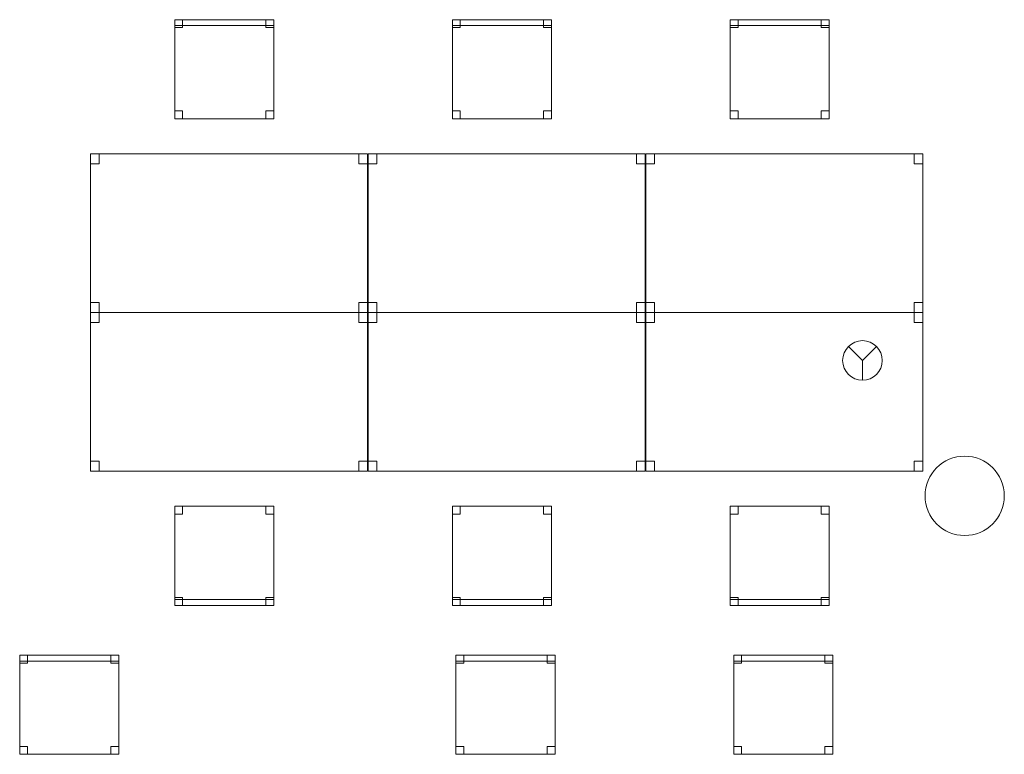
# Model space of a CAD drawing. Header units: metres. Extents: x 397.7 to 427.5, y 12.7 to 28.4.
# Tile 16 of 118: x 411.4 to 416.3, y 16.5 to 20.2. Entities that reach past the tile are written whole.
import ezdxf

# ---------------------------------------------------------------- set-up
doc = ezdxf.new("R2010")
doc.units = ezdxf.units.M
for name, color, linetype, lineweight in [('02_MOBILIARIO', 7, 'Continuous', 18), ('A-COLS-____-MCUT', 7, 'Continuous', 18), ('A-COLS-____-OTLN', 7, 'Continuous', 18), ('A-DETL-____-MBND', 7, 'Continuous', 18), ('A-DETL-GENF-OTLN', 7, 'Continuous', 18)]:
    doc.layers.add(name, color=color, linetype=linetype, lineweight=lineweight)

# ---------------------------------------------------------------- blocks, each defined once
blk = doc.blocks.new('Family - Cadira d_Oficina_P5-151199-08_PCI_P5')
at = {"layer": 'A-DETL-____-MBND', "color": 253, "true_color": 0xaaaaaa}
for p, q in [((0, 0), (0, 0.5)), ((0, 0.5), (0.5, 0.5)), ((0, 0.5), (0, 0)), ((0.5, 0.5), (0, 0.5)), ((0, 0.5), (0.04, 0.5)), ((0, 0.46), (0, 0.5)), ((0.04, 0.5), (0, 0.5)), ((0, 0.5), (0, 0.46)), ((0.04, 0.5), (0.04, 0.46)), ((0.04, 0.46), (0.04, 0.5)), ((0.46, 0.5), (0.5, 0.5)), ((0.46, 0.46), (0.46, 0.5)), ((0.5, 0.5), (0.46, 0.5)), ((0.46, 0.5), (0.46, 0.46)), ((0.5, 0.5), (0.5, 0)), ((0.5, 0), (0.5, 0.5)), ((0.5, 0.5), (0.5, 0.46)), ((0.5, 0.46), (0.5, 0.5)), ((0.04, 0.46), (0, 0.46)), ((0, 0.46), (0.04, 0.46)), ((0.5, 0.46), (0.46, 0.46)), ((0.46, 0.46), (0.5, 0.46)), ((0, 0.04), (0.04, 0.04)), ((0, 0), (0, 0.04)), ((0.04, 0.04), (0, 0.04)), ((0, 0.04), (0, 0)), ((0, 0.03), (0.5, 0.03)), ((0, 0), (0, 0.03)), ((0.5, 0.03), (0, 0.03)), ((0, 0.03), (0, 0)), ((0.5, 0), (0, 0)), ((0, 0), (0.5, 0)), ((0.5, 0), (0, 0)), ((0, 0), (0.5, 0)), ((0.04, 0), (0, 0)), ((0, 0), (0.04, 0)), ((0.04, 0.04), (0.04, 0)), ((0.04, 0), (0.04, 0.04)), ((0.46, 0.04), (0.5, 0.04)), ((0.46, 0), (0.46, 0.04)), ((0.5, 0.04), (0.46, 0.04)), ((0.46, 0.04), (0.46, 0)), ((0.5, 0), (0.46, 0)), ((0.5, 0.04), (0.5, 0)), ((0.5, 0), (0.5, 0.04)), ((0.5, 0.03), (0.5, 0)), ((0.5, 0), (0.5, 0.03)), ((0.46, 0), (0.5, 0))]:
    blk.add_line(p, q, dxfattribs=at)
blk = doc.blocks.new('Family - Taula 140X80_P5-151352-08_PCI_P5')
at = {"layer": 'A-DETL-____-MBND', "color": 253, "true_color": 0xaaaaaa}
for p, q in [((0, 0), (0, 0.8001)), ((0, 0.8001), (1.3973, 0.8001)), ((1.3973, 0.8001), (0, 0.8001)), ((0, 0.8001), (0, 0)), ((0, 0.7501), (0, 0.8001)), ((0, 0.8001), (0.0437, 0.8001)), ((0.0437, 0.8001), (0, 0.8001)), ((0, 0.8001), (0, 0.7501)), ((0.0437, 0.8001), (0.0437, 0.7501)), ((0.0437, 0.7501), (0.0437, 0.8001)), ((1.3536, 0.7501), (1.3536, 0.8001)), ((1.3536, 0.8001), (1.3973, 0.8001)), ((1.3973, 0.8001), (1.3536, 0.8001)), ((1.3536, 0.8001), (1.3536, 0.7501)), ((1.3973, 0.8001), (1.3973, 0.7501)), ((1.3973, 0.7501), (1.3973, 0.8001)), ((1.3973, 0.8001), (1.3973, 0)), ((1.3973, 0), (1.3973, 0.8001)), ((0.0437, 0.7501), (0, 0.7501)), ((0, 0.7501), (0.0437, 0.7501)), ((1.3973, 0.7501), (1.3536, 0.7501)), ((1.3536, 0.7501), (1.3973, 0.7501)), ((0, 0), (0, 0.05)), ((0, 0.05), (0.0437, 0.05)), ((0.0437, 0.05), (0, 0.05)), ((0, 0.05), (0, 0)), ((0.0437, 0.05), (0.0437, 0)), ((0.0437, 0), (0.0437, 0.05)), ((1.3536, 0), (1.3536, 0.05)), ((1.3536, 0.05), (1.3973, 0.05)), ((1.3973, 0.05), (1.3536, 0.05)), ((1.3536, 0.05), (1.3536, 0)), ((1.3973, 0.05), (1.3973, 0)), ((1.3973, 0), (1.3973, 0.05)), ((1.3973, 0), (0, 0)), ((0, 0), (1.3973, 0)), ((0.0437, 0), (0, 0)), ((0, 0), (0.0437, 0)), ((1.3973, 0), (1.3536, 0)), ((1.3536, 0), (1.3973, 0))]:
    blk.add_line(p, q, dxfattribs=at)
blk = doc.blocks.new('Family - Cadira d_Oficina_P5-151406-08_PCI_P5')
at = {"layer": 'A-DETL-____-MBND', "color": 253, "true_color": 0xaaaaaa}
for p, q in [((0, 0.47), (0, 0.5)), ((0, 0.5), (0.5, 0.5)), ((0, 0.5), (0, 0.47)), ((0.5, 0.5), (0, 0.5)), ((0, 0), (0, 0.5)), ((0, 0.5), (0.5, 0.5)), ((0.5, 0.5), (0, 0.5)), ((0, 0.5), (0, 0)), ((0, 0.46), (0, 0.5)), ((0, 0.5), (0.04, 0.5)), ((0, 0.5), (0, 0.46)), ((0.04, 0.5), (0, 0.5)), ((0.04, 0.5), (0.04, 0.46)), ((0.04, 0.46), (0.04, 0.5)), ((0.46, 0.46), (0.46, 0.5)), ((0.46, 0.5), (0.5, 0.5)), ((0.46, 0.5), (0.46, 0.46)), ((0.5, 0.5), (0.46, 0.5)), ((0.5, 0.5), (0.5, 0.47)), ((0.5, 0.47), (0.5, 0.5)), ((0.5, 0.5), (0.5, 0)), ((0.5, 0), (0.5, 0.5)), ((0.5, 0.5), (0.5, 0.46)), ((0.5, 0.46), (0.5, 0.5)), ((0.5, 0.47), (0, 0.47)), ((0, 0.47), (0.5, 0.47)), ((0.04, 0.46), (0, 0.46)), ((0, 0.46), (0.04, 0.46)), ((0.5, 0.46), (0.46, 0.46)), ((0.46, 0.46), (0.5, 0.46)), ((0, 0), (0, 0.04)), ((0, 0.04), (0.04, 0.04)), ((0, 0.04), (0, 0)), ((0.04, 0.04), (0, 0.04)), ((0.04, 0), (0, 0)), ((0, 0), (0.04, 0)), ((0.5, 0), (0, 0)), ((0.04, 0.04), (0.04, 0)), ((0.04, 0), (0.04, 0.04)), ((0.46, 0), (0.46, 0.04)), ((0.46, 0.04), (0.5, 0.04)), ((0.46, 0.04), (0.46, 0)), ((0.5, 0.04), (0.46, 0.04)), ((0.5, 0), (0.46, 0)), ((0.46, 0), (0.5, 0)), ((0.5, 0.04), (0.5, 0)), ((0.5, 0), (0.5, 0.04)), ((0, 0), (0.5, 0))]:
    blk.add_line(p, q, dxfattribs=at)
blk = doc.blocks.new('Family - Cadira d_Oficina_P5-151412-08_PCI_P5')
at = {"layer": 'A-DETL-____-MBND', "color": 253, "true_color": 0xaaaaaa}
for p, q in [((0, 0), (0, 0.5)), ((0, 0.5), (0.5, 0.5)), ((0, 0.5), (0, 0)), ((0.5, 0.5), (0, 0.5)), ((0, 0.5), (0.04, 0.5)), ((0, 0.46), (0, 0.5)), ((0.04, 0.5), (0, 0.5)), ((0, 0.5), (0, 0.46)), ((0.04, 0.5), (0.04, 0.46)), ((0.04, 0.46), (0.04, 0.5)), ((0.46, 0.5), (0.5, 0.5)), ((0.46, 0.46), (0.46, 0.5)), ((0.5, 0.5), (0.46, 0.5)), ((0.46, 0.5), (0.46, 0.46)), ((0.5, 0.5), (0.5, 0)), ((0.5, 0), (0.5, 0.5)), ((0.5, 0.5), (0.5, 0.46)), ((0.5, 0.46), (0.5, 0.5)), ((0.04, 0.46), (0, 0.46)), ((0, 0.46), (0.04, 0.46)), ((0.5, 0.46), (0.46, 0.46)), ((0.46, 0.46), (0.5, 0.46)), ((0, 0.04), (0.04, 0.04)), ((0, 0), (0, 0.04)), ((0.04, 0.04), (0, 0.04)), ((0, 0.04), (0, 0)), ((0, 0.03), (0.5, 0.03)), ((0, 0), (0, 0.03)), ((0.5, 0.03), (0, 0.03)), ((0, 0.03), (0, 0)), ((0.5, 0), (0, 0)), ((0, 0), (0.5, 0)), ((0.5, 0), (0, 0)), ((0, 0), (0.5, 0)), ((0.04, 0), (0, 0)), ((0, 0), (0.04, 0)), ((0.04, 0.04), (0.04, 0)), ((0.04, 0), (0.04, 0.04)), ((0.46, 0.04), (0.5, 0.04)), ((0.46, 0), (0.46, 0.04)), ((0.5, 0.04), (0.46, 0.04)), ((0.46, 0.04), (0.46, 0)), ((0.5, 0), (0.46, 0)), ((0.5, 0.04), (0.5, 0)), ((0.5, 0), (0.5, 0.04)), ((0.5, 0.03), (0.5, 0)), ((0.5, 0), (0.5, 0.03)), ((0.46, 0), (0.5, 0))]:
    blk.add_line(p, q, dxfattribs=at)
blk = doc.blocks.new('Family - Cadira d_Oficina_P5-151426-08_PCI_P5')
at = {"layer": 'A-DETL-____-MBND', "color": 253, "true_color": 0xaaaaaa}
for p, q in [((0, 0.46), (0, 0.5)), ((0, 0.5), (0.04, 0.5)), ((0, 0.5), (0, 0.46)), ((0.04, 0.5), (0, 0.5)), ((0, 0), (0, 0.5)), ((0, 0.5), (0.5, 0.5)), ((0.5, 0.5), (0, 0.5)), ((0, 0.5), (0, 0)), ((0, 0.47), (0, 0.5)), ((0, 0.5), (0.5, 0.5)), ((0, 0.5), (0, 0.47)), ((0.5, 0.5), (0, 0.5)), ((0.04, 0.5), (0.04, 0.46)), ((0.04, 0.46), (0.04, 0.5)), ((0.46, 0.46), (0.46, 0.5)), ((0.46, 0.5), (0.5, 0.5)), ((0.46, 0.5), (0.46, 0.46)), ((0.5, 0.5), (0.46, 0.5)), ((0.5, 0.5), (0.5, 0.46)), ((0.5, 0.46), (0.5, 0.5)), ((0.5, 0.5), (0.5, 0)), ((0.5, 0), (0.5, 0.5)), ((0.5, 0.5), (0.5, 0.47)), ((0.5, 0.47), (0.5, 0.5)), ((0.5, 0.47), (0, 0.47)), ((0, 0.47), (0.5, 0.47)), ((0.04, 0.46), (0, 0.46)), ((0, 0.46), (0.04, 0.46)), ((0.5, 0.46), (0.46, 0.46)), ((0.46, 0.46), (0.5, 0.46)), ((0, 0), (0, 0.04)), ((0, 0.04), (0.04, 0.04)), ((0, 0.04), (0, 0)), ((0.04, 0.04), (0, 0.04)), ((0.5, 0), (0, 0)), ((0.04, 0), (0, 0)), ((0, 0), (0.04, 0)), ((0.04, 0.04), (0.04, 0)), ((0.04, 0), (0.04, 0.04)), ((0.46, 0), (0.46, 0.04)), ((0.46, 0.04), (0.5, 0.04)), ((0.46, 0.04), (0.46, 0)), ((0.5, 0.04), (0.46, 0.04)), ((0.5, 0), (0.46, 0)), ((0.46, 0), (0.5, 0)), ((0.5, 0.04), (0.5, 0)), ((0.5, 0), (0.5, 0.04)), ((0, 0), (0.5, 0))]:
    blk.add_line(p, q, dxfattribs=at)
blk = doc.blocks.new('Family - Taula 140X80_P5-151454-08_PCI_P5')
at = {"layer": 'A-DETL-____-MBND', "color": 253, "true_color": 0xaaaaaa}
for p, q in [((0, 0.8001), (0.0437, 0.8001)), ((0, 0.7501), (0, 0.8001)), ((0.0437, 0.8001), (0, 0.8001)), ((0, 0.8001), (0, 0.7501)), ((0, 0.8001), (1.3973, 0.8001)), ((0, 0), (0, 0.8001)), ((1.3973, 0.8001), (0, 0.8001)), ((0, 0.8001), (0, 0)), ((0.0437, 0.8001), (0.0437, 0.7501)), ((0.0437, 0.7501), (0.0437, 0.8001)), ((1.3536, 0.8001), (1.3973, 0.8001)), ((1.3536, 0.7501), (1.3536, 0.8001)), ((1.3973, 0.8001), (1.3536, 0.8001)), ((1.3536, 0.8001), (1.3536, 0.7501)), ((1.3973, 0.8001), (1.3973, 0.7501)), ((1.3973, 0.7501), (1.3973, 0.8001)), ((1.3973, 0.8001), (1.3973, 0)), ((1.3973, 0), (1.3973, 0.8001)), ((0.0437, 0.7501), (0, 0.7501)), ((0, 0.7501), (0.0437, 0.7501)), ((1.3973, 0.7501), (1.3536, 0.7501)), ((1.3536, 0.7501), (1.3973, 0.7501)), ((0, 0.05), (0.0437, 0.05)), ((0, 0), (0, 0.05)), ((0.0437, 0.05), (0, 0.05)), ((0, 0.05), (0, 0)), ((0.0437, 0.05), (0.0437, 0)), ((0.0437, 0), (0.0437, 0.05)), ((1.3536, 0.05), (1.3973, 0.05)), ((1.3536, 0), (1.3536, 0.05)), ((1.3973, 0.05), (1.3536, 0.05)), ((1.3536, 0.05), (1.3536, 0)), ((1.3973, 0.05), (1.3973, 0)), ((1.3973, 0), (1.3973, 0.05)), ((0, 0), (1.3973, 0)), ((0.0437, 0), (0, 0)), ((0, 0), (0.0437, 0)), ((1.3973, 0), (1.3536, 0)), ((1.3536, 0), (1.3973, 0)), ((1.3973, 0), (0, 0))]:
    blk.add_line(p, q, dxfattribs=at)
blk = doc.blocks.new('Family - Cadira d_Oficina_P5-151456-08_PCI_P5')
at = {"layer": 'A-DETL-____-MBND', "color": 253, "true_color": 0xaaaaaa}
for p, q in [((0, 0), (0, 0.5)), ((0, 0.5), (0.5, 0.5)), ((0, 0.5), (0, 0)), ((0.5, 0.5), (0, 0.5)), ((0, 0.5), (0.04, 0.5)), ((0, 0.46), (0, 0.5)), ((0.04, 0.5), (0, 0.5)), ((0, 0.5), (0, 0.46)), ((0.04, 0.5), (0.04, 0.46)), ((0.04, 0.46), (0.04, 0.5)), ((0.46, 0.5), (0.5, 0.5)), ((0.46, 0.46), (0.46, 0.5)), ((0.5, 0.5), (0.46, 0.5)), ((0.46, 0.5), (0.46, 0.46)), ((0.5, 0.5), (0.5, 0.46)), ((0.5, 0.46), (0.5, 0.5)), ((0.5, 0.5), (0.5, 0)), ((0.5, 0), (0.5, 0.5)), ((0.04, 0.46), (0, 0.46)), ((0, 0.46), (0.04, 0.46)), ((0.5, 0.46), (0.46, 0.46)), ((0.46, 0.46), (0.5, 0.46)), ((0, 0.04), (0.04, 0.04)), ((0, 0), (0, 0.04)), ((0.04, 0.04), (0, 0.04)), ((0, 0.04), (0, 0)), ((0, 0.03), (0.5, 0.03)), ((0, 0), (0, 0.03)), ((0.5, 0.03), (0, 0.03)), ((0, 0.03), (0, 0)), ((0.5, 0), (0, 0)), ((0, 0), (0.5, 0)), ((0.5, 0), (0, 0)), ((0, 0), (0.5, 0)), ((0.04, 0), (0, 0)), ((0, 0), (0.04, 0)), ((0.04, 0.04), (0.04, 0)), ((0.04, 0), (0.04, 0.04)), ((0.46, 0.04), (0.5, 0.04)), ((0.46, 0), (0.46, 0.04)), ((0.5, 0.04), (0.46, 0.04)), ((0.46, 0.04), (0.46, 0)), ((0.5, 0), (0.46, 0)), ((0.5, 0.04), (0.5, 0)), ((0.5, 0), (0.5, 0.04)), ((0.5, 0.03), (0.5, 0)), ((0.5, 0), (0.5, 0.03)), ((0.46, 0), (0.5, 0))]:
    blk.add_line(p, q, dxfattribs=at)
blk = doc.blocks.new('Family - Taula 140X80_P5-151742-08_PCI_P5')
at = {"layer": 'A-DETL-____-MBND', "color": 253, "true_color": 0xaaaaaa}
for p, q in [((0, 0.8001), (1.3973, 0.8001)), ((0, 0), (0, 0.8001)), ((1.3973, 0.8001), (0, 0.8001)), ((0, 0.8001), (0, 0)), ((0, 0.8001), (0.0437, 0.8001)), ((0, 0.7501), (0, 0.8001)), ((0.0437, 0.8001), (0, 0.8001)), ((0, 0.8001), (0, 0.7501)), ((0.0437, 0.8001), (0.0437, 0.7501)), ((0.0437, 0.7501), (0.0437, 0.8001)), ((1.3536, 0.8001), (1.3973, 0.8001)), ((1.3536, 0.7501), (1.3536, 0.8001)), ((1.3973, 0.8001), (1.3536, 0.8001)), ((1.3536, 0.8001), (1.3536, 0.7501)), ((1.3973, 0.8001), (1.3973, 0.7501)), ((1.3973, 0.7501), (1.3973, 0.8001)), ((1.3973, 0.8001), (1.3973, 0)), ((1.3973, 0), (1.3973, 0.8001)), ((0.0437, 0.7501), (0, 0.7501)), ((0, 0.7501), (0.0437, 0.7501)), ((1.3973, 0.7501), (1.3536, 0.7501)), ((1.3536, 0.7501), (1.3973, 0.7501)), ((0, 0.05), (0.0437, 0.05)), ((0, 0), (0, 0.05)), ((0.0437, 0.05), (0, 0.05)), ((0, 0.05), (0, 0)), ((0.0437, 0.05), (0.0437, 0)), ((0.0437, 0), (0.0437, 0.05)), ((1.3536, 0.05), (1.3973, 0.05)), ((1.3536, 0), (1.3536, 0.05)), ((1.3973, 0.05), (1.3536, 0.05)), ((1.3536, 0.05), (1.3536, 0)), ((1.3973, 0.05), (1.3973, 0)), ((1.3973, 0), (1.3973, 0.05)), ((0, 0), (1.3973, 0)), ((0.0437, 0), (0, 0)), ((0, 0), (0.0437, 0)), ((1.3973, 0), (1.3536, 0)), ((1.3536, 0), (1.3973, 0)), ((1.3973, 0), (0, 0))]:
    blk.add_line(p, q, dxfattribs=at)
blk = doc.blocks.new('Family - Cadira d_Oficina_P5-151779-08_PCI_P5')
at = {"layer": 'A-DETL-____-MBND', "color": 253, "true_color": 0xaaaaaa}
for p, q in [((0, 0.46), (0, 0.5)), ((0, 0.5), (0.04, 0.5)), ((0, 0.5), (0, 0.46)), ((0.04, 0.5), (0, 0.5)), ((0, 0), (0, 0.5)), ((0, 0.5), (0.5, 0.5)), ((0.5, 0.5), (0, 0.5)), ((0, 0.5), (0, 0)), ((0, 0.47), (0, 0.5)), ((0, 0.5), (0.5, 0.5)), ((0, 0.5), (0, 0.47)), ((0.5, 0.5), (0, 0.5)), ((0.04, 0.5), (0.04, 0.46)), ((0.04, 0.46), (0.04, 0.5)), ((0.46, 0.46), (0.46, 0.5)), ((0.46, 0.5), (0.5, 0.5)), ((0.46, 0.5), (0.46, 0.46)), ((0.5, 0.5), (0.46, 0.5)), ((0.5, 0.5), (0.5, 0.46)), ((0.5, 0.46), (0.5, 0.5)), ((0.5, 0.5), (0.5, 0)), ((0.5, 0), (0.5, 0.5)), ((0.5, 0.5), (0.5, 0.47)), ((0.5, 0.47), (0.5, 0.5)), ((0.5, 0.47), (0, 0.47)), ((0, 0.47), (0.5, 0.47)), ((0.04, 0.46), (0, 0.46)), ((0, 0.46), (0.04, 0.46)), ((0.5, 0.46), (0.46, 0.46)), ((0.46, 0.46), (0.5, 0.46)), ((0, 0), (0, 0.04)), ((0, 0.04), (0.04, 0.04)), ((0, 0.04), (0, 0)), ((0.04, 0.04), (0, 0.04)), ((0.5, 0), (0, 0)), ((0.04, 0), (0, 0)), ((0, 0), (0.04, 0)), ((0.04, 0.04), (0.04, 0)), ((0.04, 0), (0.04, 0.04)), ((0.46, 0), (0.46, 0.04)), ((0.46, 0.04), (0.5, 0.04)), ((0.46, 0.04), (0.46, 0)), ((0.5, 0.04), (0.46, 0.04)), ((0.5, 0), (0.46, 0)), ((0.46, 0), (0.5, 0)), ((0.5, 0.04), (0.5, 0)), ((0.5, 0), (0.5, 0.04)), ((0, 0), (0.5, 0))]:
    blk.add_line(p, q, dxfattribs=at)
blk = doc.blocks.new('Family - Taula 140X80_P5-151785-08_PCI_P5')
at = {"layer": 'A-DETL-____-MBND', "color": 253, "true_color": 0xaaaaaa}
for p, q in [((0, 0), (0, 0.8001)), ((0, 0.8001), (1.3973, 0.8001)), ((1.3973, 0.8001), (0, 0.8001)), ((0, 0.8001), (0, 0)), ((0, 0.7501), (0, 0.8001)), ((0, 0.8001), (0.0437, 0.8001)), ((0.0437, 0.8001), (0, 0.8001)), ((0, 0.8001), (0, 0.7501)), ((0.0437, 0.8001), (0.0437, 0.7501)), ((0.0437, 0.7501), (0.0437, 0.8001)), ((1.3536, 0.7501), (1.3536, 0.8001)), ((1.3536, 0.8001), (1.3973, 0.8001)), ((1.3973, 0.8001), (1.3536, 0.8001)), ((1.3536, 0.8001), (1.3536, 0.7501)), ((1.3973, 0.8001), (1.3973, 0.7501)), ((1.3973, 0.7501), (1.3973, 0.8001)), ((1.3973, 0.8001), (1.3973, 0)), ((1.3973, 0), (1.3973, 0.8001)), ((0.0437, 0.7501), (0, 0.7501)), ((0, 0.7501), (0.0437, 0.7501)), ((1.3973, 0.7501), (1.3536, 0.7501)), ((1.3536, 0.7501), (1.3973, 0.7501)), ((0, 0), (0, 0.05)), ((0, 0.05), (0.0437, 0.05)), ((0.0437, 0.05), (0, 0.05)), ((0, 0.05), (0, 0)), ((0.0437, 0.05), (0.0437, 0)), ((0.0437, 0), (0.0437, 0.05)), ((1.3536, 0), (1.3536, 0.05)), ((1.3536, 0.05), (1.3973, 0.05)), ((1.3973, 0.05), (1.3536, 0.05)), ((1.3536, 0.05), (1.3536, 0)), ((1.3973, 0.05), (1.3973, 0)), ((1.3973, 0), (1.3973, 0.05)), ((1.3973, 0), (0, 0)), ((0, 0), (1.3973, 0)), ((0.0437, 0), (0, 0)), ((0, 0), (0.0437, 0)), ((1.3973, 0), (1.3536, 0)), ((1.3536, 0), (1.3973, 0))]:
    blk.add_line(p, q, dxfattribs=at)
blk = doc.blocks.new('Family - Taula 140X80_P5-151798-08_PCI_P5')
at = {"layer": 'A-DETL-____-MBND', "color": 253, "true_color": 0xaaaaaa}
for p, q in [((0, 0), (0, 0.8001)), ((0, 0.8001), (1.3973, 0.8001)), ((1.3973, 0.8001), (0, 0.8001)), ((0, 0.8001), (0, 0)), ((0, 0.7501), (0, 0.8001)), ((0, 0.8001), (0.0437, 0.8001)), ((0.0437, 0.8001), (0, 0.8001)), ((0, 0.8001), (0, 0.7501)), ((0.0437, 0.8001), (0.0437, 0.7501)), ((0.0437, 0.7501), (0.0437, 0.8001)), ((1.3536, 0.7501), (1.3536, 0.8001)), ((1.3536, 0.8001), (1.3973, 0.8001)), ((1.3973, 0.8001), (1.3536, 0.8001)), ((1.3536, 0.8001), (1.3536, 0.7501)), ((1.3973, 0.8001), (1.3973, 0)), ((1.3973, 0), (1.3973, 0.8001)), ((1.3973, 0.8001), (1.3973, 0.7501)), ((1.3973, 0.7501), (1.3973, 0.8001)), ((0.0437, 0.7501), (0, 0.7501)), ((0, 0.7501), (0.0437, 0.7501)), ((1.3973, 0.7501), (1.3536, 0.7501)), ((1.3536, 0.7501), (1.3973, 0.7501)), ((0, 0), (0, 0.05)), ((0, 0.05), (0.0437, 0.05)), ((0.0437, 0.05), (0, 0.05)), ((0, 0.05), (0, 0)), ((0.0437, 0.05), (0.0437, 0)), ((0.0437, 0), (0.0437, 0.05)), ((1.3536, 0), (1.3536, 0.05)), ((1.3536, 0.05), (1.3973, 0.05)), ((1.3973, 0.05), (1.3536, 0.05)), ((1.3536, 0.05), (1.3536, 0)), ((1.3973, 0.05), (1.3973, 0)), ((1.3973, 0), (1.3973, 0.05)), ((1.3973, 0), (0, 0)), ((0, 0), (1.3973, 0)), ((0.0437, 0), (0, 0)), ((0, 0), (0.0437, 0)), ((1.3973, 0), (1.3536, 0)), ((1.3536, 0), (1.3973, 0))]:
    blk.add_line(p, q, dxfattribs=at)
blk = doc.blocks.new('Family - Cadira d_Oficina_P5-151800-08_PCI_P5')
at = {"layer": 'A-DETL-____-MBND', "color": 253, "true_color": 0xaaaaaa}
for p, q in [((0, 0), (0, 0.5)), ((0, 0.5), (0.5, 0.5)), ((0.5, 0.5), (0, 0.5)), ((0, 0.5), (0, 0)), ((0, 0.46), (0, 0.5)), ((0, 0.5), (0.04, 0.5)), ((0, 0.5), (0, 0.46)), ((0.04, 0.5), (0, 0.5)), ((0, 0.47), (0, 0.5)), ((0, 0.5), (0.5, 0.5)), ((0, 0.5), (0, 0.47)), ((0.5, 0.5), (0, 0.5)), ((0.04, 0.5), (0.04, 0.46)), ((0.04, 0.46), (0.04, 0.5)), ((0.46, 0.46), (0.46, 0.5)), ((0.46, 0.5), (0.5, 0.5)), ((0.46, 0.5), (0.46, 0.46)), ((0.5, 0.5), (0.46, 0.5)), ((0.5, 0.5), (0.5, 0)), ((0.5, 0), (0.5, 0.5)), ((0.5, 0.5), (0.5, 0.47)), ((0.5, 0.47), (0.5, 0.5)), ((0.5, 0.5), (0.5, 0.46)), ((0.5, 0.46), (0.5, 0.5)), ((0.5, 0.47), (0, 0.47)), ((0, 0.47), (0.5, 0.47)), ((0.04, 0.46), (0, 0.46)), ((0, 0.46), (0.04, 0.46)), ((0.5, 0.46), (0.46, 0.46)), ((0.46, 0.46), (0.5, 0.46)), ((0, 0), (0, 0.04)), ((0, 0.04), (0.04, 0.04)), ((0, 0.04), (0, 0)), ((0.04, 0.04), (0, 0.04)), ((0.5, 0), (0, 0)), ((0.04, 0), (0, 0)), ((0, 0), (0.04, 0)), ((0.04, 0.04), (0.04, 0)), ((0.04, 0), (0.04, 0.04)), ((0.46, 0), (0.46, 0.04)), ((0.46, 0.04), (0.5, 0.04)), ((0.46, 0.04), (0.46, 0)), ((0.5, 0.04), (0.46, 0.04)), ((0.5, 0), (0.46, 0)), ((0.46, 0), (0.5, 0)), ((0.5, 0.04), (0.5, 0)), ((0.5, 0), (0.5, 0.04)), ((0, 0), (0.5, 0))]:
    blk.add_line(p, q, dxfattribs=at)
blk = doc.blocks.new('Family - Cadira d_Oficina_P5-151813-08_PCI_P5')
at = {"layer": 'A-DETL-____-MBND', "color": 253, "true_color": 0xaaaaaa}
for p, q in [((0, 0), (0, 0.5)), ((0, 0.5), (0.5, 0.5)), ((0.5, 0.5), (0, 0.5)), ((0, 0.5), (0, 0)), ((0, 0.47), (0, 0.5)), ((0, 0.5), (0.5, 0.5)), ((0, 0.5), (0, 0.47)), ((0.5, 0.5), (0, 0.5)), ((0, 0.46), (0, 0.5)), ((0, 0.5), (0.04, 0.5)), ((0, 0.5), (0, 0.46)), ((0.04, 0.5), (0, 0.5)), ((0.04, 0.5), (0.04, 0.46)), ((0.04, 0.46), (0.04, 0.5)), ((0.46, 0.46), (0.46, 0.5)), ((0.46, 0.5), (0.5, 0.5)), ((0.46, 0.5), (0.46, 0.46)), ((0.5, 0.5), (0.46, 0.5)), ((0.5, 0.5), (0.5, 0)), ((0.5, 0), (0.5, 0.5)), ((0.5, 0.5), (0.5, 0.47)), ((0.5, 0.47), (0.5, 0.5)), ((0.5, 0.5), (0.5, 0.46)), ((0.5, 0.46), (0.5, 0.5)), ((0.5, 0.47), (0, 0.47)), ((0, 0.47), (0.5, 0.47)), ((0.04, 0.46), (0, 0.46)), ((0, 0.46), (0.04, 0.46)), ((0.5, 0.46), (0.46, 0.46)), ((0.46, 0.46), (0.5, 0.46)), ((0, 0), (0, 0.04)), ((0, 0.04), (0.04, 0.04)), ((0, 0.04), (0, 0)), ((0.04, 0.04), (0, 0.04)), ((0.04, 0), (0, 0)), ((0, 0), (0.04, 0)), ((0.5, 0), (0, 0)), ((0.04, 0.04), (0.04, 0)), ((0.04, 0), (0.04, 0.04)), ((0.46, 0), (0.46, 0.04)), ((0.46, 0.04), (0.5, 0.04)), ((0.46, 0.04), (0.46, 0)), ((0.5, 0.04), (0.46, 0.04)), ((0.5, 0), (0.46, 0)), ((0.46, 0), (0.5, 0)), ((0.5, 0.04), (0.5, 0)), ((0.5, 0), (0.5, 0.04)), ((0, 0), (0.5, 0))]:
    blk.add_line(p, q, dxfattribs=at)
blk = doc.blocks.new('Family - Taula 140X80_P5-151840-08_PCI_P5')
at = {"layer": 'A-DETL-____-MBND', "color": 253, "true_color": 0xaaaaaa}
for p, q in [((0, 0.8001), (0.0437, 0.8001)), ((0, 0.7501), (0, 0.8001)), ((0.0437, 0.8001), (0, 0.8001)), ((0, 0.8001), (0, 0.7501)), ((0, 0.8001), (1.3973, 0.8001)), ((0, 0), (0, 0.8001)), ((1.3973, 0.8001), (0, 0.8001)), ((0, 0.8001), (0, 0)), ((0.0437, 0.8001), (0.0437, 0.7501)), ((0.0437, 0.7501), (0.0437, 0.8001)), ((1.3536, 0.8001), (1.3973, 0.8001)), ((1.3536, 0.7501), (1.3536, 0.8001)), ((1.3973, 0.8001), (1.3536, 0.8001)), ((1.3536, 0.8001), (1.3536, 0.7501)), ((1.3973, 0.8001), (1.3973, 0.7501)), ((1.3973, 0.7501), (1.3973, 0.8001)), ((1.3973, 0.8001), (1.3973, 0)), ((1.3973, 0), (1.3973, 0.8001)), ((0.0437, 0.7501), (0, 0.7501)), ((0, 0.7501), (0.0437, 0.7501)), ((1.3973, 0.7501), (1.3536, 0.7501)), ((1.3536, 0.7501), (1.3973, 0.7501)), ((0, 0.05), (0.0437, 0.05)), ((0, 0), (0, 0.05)), ((0.0437, 0.05), (0, 0.05)), ((0, 0.05), (0, 0)), ((0.0437, 0.05), (0.0437, 0)), ((0.0437, 0), (0.0437, 0.05)), ((1.3536, 0.05), (1.3973, 0.05)), ((1.3536, 0), (1.3536, 0.05)), ((1.3973, 0.05), (1.3536, 0.05)), ((1.3536, 0.05), (1.3536, 0)), ((1.3973, 0.05), (1.3973, 0)), ((1.3973, 0), (1.3973, 0.05)), ((0.0437, 0), (0, 0)), ((0, 0), (0.0437, 0)), ((0, 0), (1.3973, 0)), ((1.3973, 0), (1.3536, 0)), ((1.3536, 0), (1.3973, 0)), ((1.3973, 0), (0, 0))]:
    blk.add_line(p, q, dxfattribs=at)
blk = doc.blocks.new('Family - Cadira d_Oficina_P5-151940-08_PCI_P5')
at = {"layer": 'A-DETL-____-MBND', "color": 253, "true_color": 0xaaaaaa}
for p, q in [((0, 0), (0, 0.5)), ((0, 0.5), (0.5, 0.5)), ((0.5, 0.5), (0, 0.5)), ((0, 0.5), (0, 0)), ((0, 0.47), (0, 0.5)), ((0, 0.5), (0.5, 0.5)), ((0, 0.5), (0, 0.47)), ((0.5, 0.5), (0, 0.5)), ((0, 0.46), (0, 0.5)), ((0, 0.5), (0.04, 0.5)), ((0, 0.5), (0, 0.46)), ((0.04, 0.5), (0, 0.5)), ((0.04, 0.5), (0.04, 0.46)), ((0.04, 0.46), (0.04, 0.5)), ((0.46, 0.46), (0.46, 0.5)), ((0.46, 0.5), (0.5, 0.5)), ((0.46, 0.5), (0.46, 0.46)), ((0.5, 0.5), (0.46, 0.5)), ((0.5, 0.5), (0.5, 0)), ((0.5, 0), (0.5, 0.5)), ((0.5, 0.5), (0.5, 0.47)), ((0.5, 0.47), (0.5, 0.5)), ((0.5, 0.5), (0.5, 0.46)), ((0.5, 0.46), (0.5, 0.5)), ((0.5, 0.47), (0, 0.47)), ((0, 0.47), (0.5, 0.47)), ((0.04, 0.46), (0, 0.46)), ((0, 0.46), (0.04, 0.46)), ((0.5, 0.46), (0.46, 0.46)), ((0.46, 0.46), (0.5, 0.46)), ((0, 0), (0, 0.04)), ((0, 0.04), (0.04, 0.04)), ((0, 0.04), (0, 0)), ((0.04, 0.04), (0, 0.04)), ((0.5, 0), (0, 0)), ((0.04, 0), (0, 0)), ((0, 0), (0.04, 0)), ((0.04, 0.04), (0.04, 0)), ((0.04, 0), (0.04, 0.04)), ((0.46, 0), (0.46, 0.04)), ((0.46, 0.04), (0.5, 0.04)), ((0.46, 0.04), (0.46, 0)), ((0.5, 0.04), (0.46, 0.04)), ((0.5, 0), (0.46, 0)), ((0.46, 0), (0.5, 0)), ((0.5, 0.04), (0.5, 0)), ((0.5, 0), (0.5, 0.04)), ((0, 0), (0.5, 0))]:
    blk.add_line(p, q, dxfattribs=at)
blk = doc.blocks.new('Family - Pilar P5-151972-08_PCI_P5')
at = {"layer": 'A-COLS-____-MCUT', "color": 253, "true_color": 0xaaaaaa}
for start, end in [(360, 180), (180, 360)]:
    blk.add_arc((0.2, 0.2), 0.2, start, end, dxfattribs=at)
at = {"layer": 'A-COLS-____-OTLN', "color": 253, "true_color": 0xaaaaaa}
for start, end in [(360, 180), (180, 360)]:
    blk.add_arc((0.2, 0.2), 0.2, start, end, dxfattribs=at)
blk = doc.blocks.new('LONDR55-XX_ZZ-ARQ-CAA-M3D-Londres55_ifc-1-08_PCI_P5')
at = {"layer": '02_MOBILIARIO', "color": 253, "lineweight": 18, "true_color": 0xaaaaaa}
for name, p in [('Family - Cadira d_Oficina_P5-151800-08_PCI_P5', (412.1514, 19.7007)), ('Family - Cadira d_Oficina_P5-151813-08_PCI_P5', (413.5525, 19.7007)), ('Family - Cadira d_Oficina_P5-151406-08_PCI_P5', (414.9537, 19.7007)), ('Family - Taula 140X80_P5-151742-08_PCI_P5', (411.7263, 18.724)), ('Family - Taula 140X80_P5-151840-08_PCI_P5', (413.1275, 18.724)), ('Family - Taula 140X80_P5-151454-08_PCI_P5', (414.5287, 18.724)), ('Family - Taula 140X80_P5-151352-08_PCI_P5', (411.7263, 17.9239)), ('Family - Taula 140X80_P5-151785-08_PCI_P5', (413.1275, 17.9239)), ('Family - Taula 140X80_P5-151798-08_PCI_P5', (414.5287, 17.9239)), ('Family - Cadira d_Oficina_P5-151199-08_PCI_P5', (412.1514, 17.2472)), ('Family - Cadira d_Oficina_P5-151412-08_PCI_P5', (413.5525, 17.2472)), ('Family - Cadira d_Oficina_P5-151456-08_PCI_P5', (414.9537, 17.2472)), ('Family - Cadira d_Oficina_P5-151940-08_PCI_P5', (411.3694, 16.4961)), ('Family - Cadira d_Oficina_P5-151426-08_PCI_P5', (413.5706, 16.4961)), ('Family - Cadira d_Oficina_P5-151779-08_PCI_P5', (414.9718, 16.4961))]:
    blk.add_blockref(name, p, dxfattribs=at)
at = {"layer": 'A-COLS-____-OTLN', "color": 253, "lineweight": 18, "true_color": 0xaaaaaa}
blk.add_blockref('Family - Pilar P5-151972-08_PCI_P5', (415.937, 17.5995), dxfattribs=at)
blk = doc.blocks.new('ZYR_12_01_08 Detectors - 01 Detector Òptic-539619-08_PCI_P5')
at = {"layer": 'A-DETL-GENF-OTLN', "color": 1, "true_color": 0xff0000}
for q in [(-0.0707, 0.0707), (0.0707, 0.0707), (0, -0.1)]:
    blk.add_line((0, 0), q, dxfattribs=at)
blk.add_circle((0, 0), 0.1, dxfattribs=at)

msp = doc.modelspace()

# ---------------------------------------------------------------- block references
at = {"lineweight": 5}
msp.add_blockref('LONDR55-XX_ZZ-ARQ-CAA-M3D-Londres55_ifc-1-08_PCI_P5', (0, 0), dxfattribs=at)
at = {"layer": 'A-DETL-GENF-OTLN', "color": 1, "true_color": 0xff0000}
msp.add_blockref('ZYR_12_01_08 Detectors - 01 Detector Òptic-539619-08_PCI_P5', (415.6213, 18.4823), dxfattribs=at)

doc.saveas('drawing.dxf')
